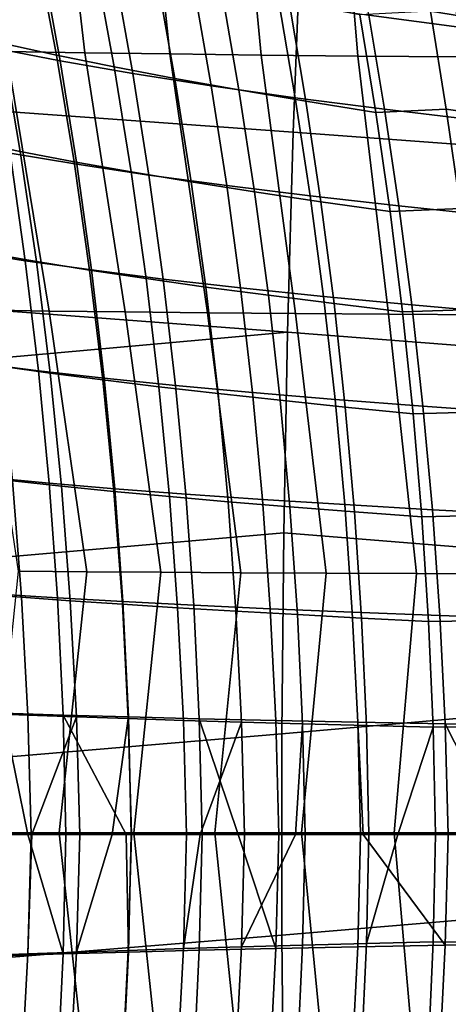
# Model space of a CAD drawing. Header units: metres. Extents: x -25 to 132, y -25 to 25.
# Tile 119 of 256: x 26.63 to 28.96, y -0.92 to 4.43. Entities that reach past the tile are written whole.
import ezdxf

# ---------------------------------------------------------------- set-up
doc = ezdxf.new("R2010")
doc.units = ezdxf.units.M
doc.layers.add('solid_12_061_071_XXX', color=7, linetype='CONTINUOUS')

msp = doc.modelspace()

# ---------------------------------------------------------------- linework, layer by layer
at = {"layer": 'solid_12_061_071_XXX'}
for points in [[(26.821373, 5.65408, 131.485321), (26.983536, 4.254682, 131.354538), (26.556189, 4.261941, 130.804489), (26.378122, 5.662289, 130.929245)], [(27.299736, 5.646791, 132.009583), (27.446295, 4.248097, 131.874084), (26.983536, 4.254682, 131.354538), (26.821373, 5.65408, 131.485321)], [(27.810793, 5.640391, 132.500076), (27.942209, 4.242193, 132.361008), (27.446295, 4.248097, 131.874084), (27.299736, 5.646791, 132.009583)], [(28.352057, 5.634847, 132.955048), (28.468922, 4.236978, 132.813339), (27.942209, 4.242193, 132.361008), (27.810793, 5.640391, 132.500076)], [(28.920984, 5.630127, 133.372955), (29.023981, 4.232456, 133.229309), (28.468922, 4.236978, 132.813339), (28.352057, 5.634847, 132.955048)], [(29.514999, 5.626201, 133.752441), (29.604858, 4.228635, 133.60733), (29.023981, 4.232456, 133.229309), (28.920984, 5.630127, 133.372955)], [(21.688604, 5.348324, 139.421967), (21.64319, 4.28839, 139.603928), (28.117126, 3.822129, 141.296967), (28.158302, 4.904212, 141.131775)], [(28.769339, 5.006976, 83.57003), (28.864126, 4.481539, 83.660126), (29.279154, 4.41329, 83.332764), (29.189009, 4.931323, 83.245377)], [(28.435524, 4.960676, 31.59959), (28.958826, 4.882711, 32.838448), (29.047148, 4.390293, 32.750458), (28.52771, 4.460192, 31.508801)], [(26.42095, 4.887806, 86.364517), (26.532185, 4.307064, 86.456795), (26.828114, 4.242309, 86.034103), (26.720774, 4.81438, 85.944511)], [(28.158302, 4.904212, 141.131775), (28.117126, 3.822129, 141.296967), (34.592991, 3.343183, 142.982071), (34.62986, 4.449596, 142.834)], [(28.958826, 4.882711, 32.838448), (29.511414, 4.806915, 34.066921), (29.595936, 4.32226, 33.981541), (29.047148, 4.390293, 32.750458)], [(26.37837, 4.840051, 25.171053), (26.748177, 4.759592, 26.453053), (26.848213, 4.21039, 26.364155), (26.482204, 4.28097, 25.07868)], [(26.720774, 4.81438, 85.944511), (26.828114, 4.242309, 86.034103), (27.142086, 4.178127, 85.62188), (27.038706, 4.741669, 85.534813)], [(26.748177, 4.759592, 26.453053), (27.148043, 4.681558, 27.72868), (27.244387, 4.14187, 27.642994), (26.848213, 4.21039, 26.364155)], [(27.038706, 4.741669, 85.534813), (27.142086, 4.178127, 85.62188), (27.473412, 4.115218, 85.220978), (27.374022, 4.670461, 85.136261)], [(27.148043, 4.681558, 27.72868), (27.57798, 4.605623, 28.997055), (27.670713, 4.075123, 28.914343), (27.244387, 4.14187, 27.642994)], [(27.374022, 4.670461, 85.136261), (27.473412, 4.115218, 85.220978), (27.821541, 4.053495, 84.832336), (27.726173, 4.600655, 84.74984)], [(27.57798, 4.605623, 28.997055), (28.037909, 4.531905, 30.257381), (28.1271, 4.010254, 30.177404), (27.670713, 4.075123, 28.914343)], [(27.726173, 4.600655, 84.74984), (27.821541, 4.053495, 84.832336), (28.186167, 3.991334, 84.457138), (28.094923, 4.530422, 84.376823)], [(28.037909, 4.531905, 30.257381), (28.52771, 4.460192, 31.508801), (28.613413, 3.947079, 31.431339), (28.1271, 4.010254, 30.177404)], [(28.094923, 4.530422, 84.376823), (28.186167, 3.991334, 84.457138), (28.566504, 3.930043, 84.096138), (28.479425, 4.461229, 84.017921)], [(28.566504, 3.930043, 84.096138), (28.95018, 3.948166, 83.739571), (28.864126, 4.481539, 83.660126), (28.479425, 4.461229, 84.017921)], [(28.52771, 4.460192, 31.508801), (29.047148, 4.390293, 32.750458), (29.1294, 3.885428, 32.675312), (28.613413, 3.947079, 31.431339)], [(28.864126, 4.481539, 83.660126), (28.95018, 3.948166, 83.739571), (29.360836, 3.887587, 83.410042), (29.279154, 4.41329, 83.332764)], [(26.254988, 4.371786, 86.889107), (26.358013, 3.773172, 86.969353), (26.631886, 3.717352, 86.534775), (26.532185, 4.307064, 86.456795)], [(21.64319, 4.28839, 139.603928), (21.607763, 3.221987, 139.74588), (28.086149, 2.734259, 141.42128), (28.117126, 3.822129, 141.296967)], [(26.532185, 4.307064, 86.456795), (26.631886, 3.717352, 86.534775), (26.924366, 3.661446, 86.109985), (26.828114, 4.242309, 86.034103)], [(26.166378, 4.269868, 130.226227), (26.556189, 4.261941, 130.804489), (26.789076, 2.849167, 130.860474), (26.410431, 2.854721, 130.309555)], [(26.482204, 4.28097, 25.07868), (26.848213, 4.21039, 26.364155), (26.938906, 3.647987, 26.290529), (26.57612, 3.708586, 25.002039)], [(26.556189, 4.261941, 130.804489), (26.983536, 4.254682, 131.354538), (27.202915, 2.844014, 131.385025), (26.789076, 2.849167, 130.860474)], [(26.828114, 4.242309, 86.034103), (26.924366, 3.661446, 86.109985), (27.234802, 3.60598, 85.695824), (27.142086, 4.178127, 85.62188)], [(26.983536, 4.254682, 131.354538), (27.446295, 4.248097, 131.874084), (27.650078, 2.839283, 131.881027), (27.202915, 2.844014, 131.385025)], [(27.446295, 4.248097, 131.874084), (27.942209, 4.242193, 132.361008), (28.128571, 2.834991, 132.34642), (27.650078, 2.839283, 131.881027)], [(27.942209, 4.242193, 132.361008), (28.468922, 4.236978, 132.813339), (28.636274, 2.831158, 132.779312), (28.128571, 2.834991, 132.34642)], [(28.468922, 4.236978, 132.813339), (29.023981, 4.232456, 133.229309), (29.170971, 2.827803, 133.177933), (28.636274, 2.831158, 132.779312)], [(26.848213, 4.21039, 26.364155), (27.244387, 4.14187, 27.642994), (27.331934, 3.589097, 27.572117), (26.938906, 3.647987, 26.290529)], [(27.142086, 4.178127, 85.62188), (27.234802, 3.60598, 85.695824), (27.562532, 3.551567, 85.293144), (27.473412, 4.115218, 85.220978)], [(27.244387, 4.14187, 27.642994), (27.670713, 4.075123, 28.914343), (27.755165, 3.531665, 28.84597), (27.331934, 3.589097, 27.572117)], [(27.473412, 4.115218, 85.220978), (27.562532, 3.551567, 85.293144), (27.907007, 3.498133, 84.902863), (27.821541, 4.053495, 84.832336)], [(27.670713, 4.075123, 28.914343), (28.1271, 4.010254, 30.177404), (28.2085, 3.475787, 30.111294), (27.755165, 3.531665, 28.84597)], [(27.821541, 4.053495, 84.832336), (27.907007, 3.498133, 84.902863), (28.26786, 3.444267, 84.526054), (28.186167, 3.991334, 84.457138)], [(28.1271, 4.010254, 30.177404), (28.613413, 3.947079, 31.431339), (28.69178, 3.421305, 31.367268), (28.2085, 3.475787, 30.111294)], [(28.186167, 3.991334, 84.457138), (28.26786, 3.444267, 84.526054), (28.644358, 3.391108, 84.16349), (28.566504, 3.930043, 84.096138)], [(28.644358, 3.391108, 84.16349), (29.026997, 3.406949, 83.808258), (28.95018, 3.948166, 83.739571), (28.566504, 3.930043, 84.096138)], [(28.613413, 3.947079, 31.431339), (29.1294, 3.885428, 32.675312), (29.204752, 3.368071, 32.613083), (28.69178, 3.421305, 31.367268)], [(28.95018, 3.948166, 83.739571), (29.026997, 3.406949, 83.808258), (29.433571, 3.354299, 83.477081), (29.360836, 3.887587, 83.410042)], [(28.117126, 3.822129, 141.296967), (28.086149, 2.734259, 141.42128), (34.566586, 2.231676, 143.088196), (34.592991, 3.343183, 142.982071)], [(26.243656, 3.770929, 23.707453), (26.57612, 3.708586, 25.002039), (26.659199, 3.122989, 24.941181), (26.329443, 3.17493, 23.643745)], [(26.358013, 3.773172, 86.969353), (26.448439, 3.165612, 87.034637), (26.719471, 3.118838, 86.598366), (26.631886, 3.717352, 86.534775)], [(26.57612, 3.708586, 25.002039), (26.938906, 3.647987, 26.290529), (27.019342, 3.072448, 26.232235), (26.659199, 3.122989, 24.941181)], [(26.631886, 3.717352, 86.534775), (26.719471, 3.118838, 86.598366), (27.008968, 3.07194, 86.17205), (26.924366, 3.661446, 86.109985)], [(26.924366, 3.661446, 86.109985), (27.008968, 3.07194, 86.17205), (27.316303, 3.025365, 85.756538), (27.234802, 3.60598, 85.695824)], [(26.938906, 3.647987, 26.290529), (27.331934, 3.589097, 27.572117), (27.409781, 3.023279, 27.516111), (27.019342, 3.072448, 26.232235)], [(27.234802, 3.60598, 85.695824), (27.316303, 3.025365, 85.756538), (27.64085, 2.979632, 85.352661), (27.562532, 3.551567, 85.293144)], [(27.331934, 3.589097, 27.572117), (27.755165, 3.531665, 28.84597), (27.830446, 2.97527, 28.792), (27.409781, 3.023279, 27.516111)], [(27.562532, 3.551567, 85.293144), (27.64085, 2.979632, 85.352661), (27.982052, 2.934681, 84.961296), (27.907007, 3.498133, 84.902863)], [(27.755165, 3.531665, 28.84597), (28.2085, 3.475787, 30.111294), (28.281225, 2.928508, 30.059114), (27.830446, 2.97527, 28.792)], [(27.907007, 3.498133, 84.902863), (27.982052, 2.934681, 84.961296), (28.339497, 2.889322, 84.583443), (28.26786, 3.444267, 84.526054)], [(28.2085, 3.475787, 30.111294), (28.69178, 3.421305, 31.367268), (28.76195, 2.882856, 31.316652), (28.281225, 2.928508, 30.059114)], [(28.26786, 3.444267, 84.526054), (28.339497, 2.889322, 84.583443), (28.712498, 2.844518, 84.219872), (28.644358, 3.391108, 84.16349)], [(28.712498, 2.844518, 84.219872), (29.09408, 2.857976, 83.866066), (29.026997, 3.406949, 83.808258), (28.644358, 3.391108, 84.16349)], [(28.69178, 3.421305, 31.367268), (29.204752, 3.368071, 32.613083), (29.27235, 2.838194, 32.563828), (28.76195, 2.882856, 31.316652)], [(21.607763, 3.221987, 139.74588), (21.582396, 2.150692, 139.847549), (28.086149, 2.734259, 141.42128)], [(26.329443, 3.17493, 23.643745), (26.659199, 3.122989, 24.941181), (26.730518, 2.524271, 24.896162), (26.402853, 2.565778, 23.596319)], [(26.448439, 3.165612, 87.034637), (26.525673, 2.549288, 87.084862), (26.794363, 2.511686, 86.647469), (26.719471, 3.118838, 86.598366)], [(26.659199, 3.122989, 24.941181), (27.019342, 3.072448, 26.232235), (27.088612, 2.483838, 26.189327), (26.730518, 2.524271, 24.896162)], [(26.719471, 3.118838, 86.598366), (26.794363, 2.511686, 86.647469), (27.081352, 2.47394, 86.220215), (27.008968, 3.07194, 86.17205)], [(27.008968, 3.07194, 86.17205), (27.081352, 2.47394, 86.220215), (27.38604, 2.436416, 85.803932), (27.316303, 3.025365, 85.756538)], [(27.019342, 3.072448, 26.232235), (27.409781, 3.023279, 27.516111), (27.477024, 2.444458, 27.475037), (27.088612, 2.483838, 26.189327)], [(27.316303, 3.025365, 85.756538), (27.38604, 2.436416, 85.803932), (27.707825, 2.399536, 85.399429), (27.64085, 2.979632, 85.352661)], [(27.409781, 3.023279, 27.516111), (27.830446, 2.97527, 28.792), (27.89566, 2.405961, 28.752495), (27.477024, 2.444458, 27.475037)], [(27.64085, 2.979632, 85.352661), (27.707825, 2.399536, 85.399429), (28.046154, 2.363252, 85.007545), (27.982052, 2.934681, 84.961296)], [(27.830446, 2.97527, 28.792), (28.281225, 2.928508, 30.059114), (28.344398, 2.368417, 30.020927), (27.89566, 2.405961, 28.752495)], [(27.982052, 2.934681, 84.961296), (28.046154, 2.363252, 85.007545), (28.40057, 2.326601, 84.629196), (28.339497, 2.889322, 84.583443)], [(28.281225, 2.928508, 30.059114), (28.76195, 2.882856, 31.316652), (28.823048, 2.331719, 31.279556), (28.344398, 2.368417, 30.020927)], [(26.410431, 2.854721, 130.309555), (26.789076, 2.849167, 130.860474), (26.993166, 1.429871, 130.979263), (26.621538, 1.432658, 130.457474)], [(26.789076, 2.849167, 130.860474), (27.202915, 2.844014, 131.385025), (27.397259, 1.427269, 131.476242), (26.993166, 1.429871, 130.979263)], [(27.202915, 2.844014, 131.385025), (27.650078, 2.839283, 131.881027), (27.832153, 1.424867, 131.946396), (27.397259, 1.427269, 131.476242)], [(28.339497, 2.889322, 84.583443), (28.40057, 2.326601, 84.629196), (28.770435, 2.290366, 84.265167), (28.712498, 2.844518, 84.219872)], [(28.770435, 2.290366, 84.265167), (29.150925, 2.301342, 83.91288), (29.09408, 2.857976, 83.866066), (28.712498, 2.844518, 84.219872)], [(28.76195, 2.882856, 31.316652), (29.27235, 2.838194, 32.563828), (29.331339, 2.295768, 32.527611), (28.823048, 2.331719, 31.279556)], [(27.650078, 2.839283, 131.881027), (28.128571, 2.834991, 132.34642), (28.296068, 1.422676, 132.387817), (27.832153, 1.424867, 131.946396)], [(28.128571, 2.834991, 132.34642), (28.636274, 2.831158, 132.779312), (28.787104, 1.42071, 132.798767), (28.296068, 1.422676, 132.387817)], [(28.636274, 2.831158, 132.779312), (29.170971, 2.827803, 133.177933), (29.303259, 1.418983, 133.177567), (28.787104, 1.42071, 132.798767)], [(21.567163, 1.076086, 139.908661), (28.065462, 1.642213, 141.504379), (28.086149, 2.734259, 141.42128), (21.582396, 2.150692, 139.847549)], [(28.086149, 2.734259, 141.42128), (28.065462, 1.642213, 141.504379), (34.550743, 1.116727, 143.152008), (34.566586, 2.231676, 143.088196)], [(26.402853, 2.565778, 23.596319), (26.730518, 2.524271, 24.896162), (26.789156, 1.912521, 24.867037), (26.462957, 1.943589, 23.565228)], [(26.525673, 2.549288, 87.084862), (26.589128, 1.924382, 87.119942), (26.855986, 1.896061, 86.681992), (26.794363, 2.511686, 86.647469)], [(26.730518, 2.524271, 24.896162), (27.088612, 2.483838, 26.189327), (27.1458, 1.882223, 26.161867), (26.789156, 1.912521, 24.867037)], [(26.794363, 2.511686, 86.647469), (26.855986, 1.896061, 86.681992), (27.140953, 1.867597, 86.254379), (27.081352, 2.47394, 86.220215)], [(27.081352, 2.47394, 86.220215), (27.140953, 1.867597, 86.254379), (27.443459, 1.83927, 85.837898), (27.38604, 2.436416, 85.803932)], [(27.088612, 2.483838, 26.189327), (27.477024, 2.444458, 27.475037), (27.532761, 1.852678, 27.44895), (27.1458, 1.882223, 26.161867)], [(27.38604, 2.436416, 85.803932), (27.443459, 1.83927, 85.837898), (27.76292, 1.811402, 85.433334), (27.707825, 2.399536, 85.399429)], [(27.477024, 2.444458, 27.475037), (27.89566, 2.405961, 28.752495), (27.949917, 1.823758, 28.727516), (27.532761, 1.852678, 27.44895)], [(27.707825, 2.399536, 85.399429), (27.76292, 1.811402, 85.433334), (28.098791, 1.783958, 85.041496), (28.046154, 2.363252, 85.007545)], [(27.89566, 2.405961, 28.752495), (28.344398, 2.368417, 30.020927), (28.397135, 1.795519, 29.996799), (27.949917, 1.823758, 28.727516)], [(28.046154, 2.363252, 85.007545), (28.098791, 1.783958, 85.041496), (28.450579, 1.756206, 84.663216), (28.40057, 2.326601, 84.629196)], [(28.344398, 2.368417, 30.020927), (28.823048, 2.331719, 31.279556), (28.874212, 1.767879, 31.256044), (28.397135, 1.795519, 29.996799)], [(28.40057, 2.326601, 84.629196), (28.450579, 1.756206, 84.663216), (28.817682, 1.728744, 84.299263), (28.770435, 2.290366, 84.265167)], [(28.823048, 2.331719, 31.279556), (29.331339, 2.295768, 32.527611), (29.380865, 1.740765, 32.504505), (28.874212, 1.767879, 31.256044)], [(28.817682, 1.728744, 84.299263), (29.197031, 1.737136, 83.948578), (29.150925, 2.301342, 83.91288), (28.770435, 2.290366, 84.265167)], [(26.340878, 1.953244, 87.567406), (26.391098, 1.310369, 87.587502), (26.638216, 1.291077, 87.139778), (26.589128, 1.924382, 87.119942)], [(26.462957, 1.943589, 23.565228), (26.789156, 1.912521, 24.867037), (26.834194, 1.287833, 24.853863), (26.508829, 1.308484, 23.550524)], [(26.589128, 1.924382, 87.119942), (26.638216, 1.291077, 87.139778), (26.903757, 1.272128, 86.701836), (26.855986, 1.896061, 86.681992)], [(26.789156, 1.912521, 24.867037), (27.1458, 1.882223, 26.161867), (27.189995, 1.267668, 26.14991), (26.834194, 1.287833, 24.853863)], [(26.855986, 1.896061, 86.681992), (26.903757, 1.272128, 86.701836), (27.187206, 1.25306, 86.274429), (27.140953, 1.867597, 86.254379)], [(27.1458, 1.882223, 26.161867), (27.532761, 1.852678, 27.44895), (27.576086, 1.24798, 27.437912), (27.189995, 1.267668, 26.14991)], [(27.140953, 1.867597, 86.254379), (27.187206, 1.25306, 86.274429), (27.488008, 1.234061, 85.85833), (27.443459, 1.83927, 85.837898)], [(27.443459, 1.83927, 85.837898), (27.488008, 1.234061, 85.85833), (27.805601, 1.215352, 85.454285), (27.76292, 1.811402, 85.433334)], [(27.532761, 1.852678, 27.44895), (27.949917, 1.823758, 28.727516), (27.992323, 1.228683, 28.717123), (27.576086, 1.24798, 27.437912)], [(27.949917, 1.823758, 28.727516), (28.397135, 1.795519, 29.996799), (28.438559, 1.209815, 29.98679), (27.992323, 1.228683, 28.717123)], [(27.76292, 1.811402, 85.433334), (27.805601, 1.215352, 85.454285), (28.139442, 1.19691, 85.063049), (28.098791, 1.783958, 85.041496)], [(28.098791, 1.783958, 85.041496), (28.139442, 1.19691, 85.063049), (28.489016, 1.17824, 84.685387), (28.450579, 1.756206, 84.663216)], [(28.397135, 1.795519, 29.996799), (28.874212, 1.767879, 31.256044), (28.914572, 1.191322, 31.246178), (28.438559, 1.209815, 29.98679)], [(28.450579, 1.756206, 84.663216), (28.489016, 1.17824, 84.685387), (28.85375, 1.159747, 84.32206), (28.817682, 1.728744, 84.299263)], [(28.85375, 1.159747, 84.32206), (29.231899, 1.165449, 83.973038), (29.197031, 1.737136, 83.948578), (28.817682, 1.728744, 84.299263)], [(28.874212, 1.767879, 31.256044), (29.380865, 1.740765, 32.504505), (29.420076, 1.173155, 32.494568), (28.914572, 1.191322, 31.246178)], [(21.562113, -0.000203, 139.929031), (28.055143, 0.547611, 141.545975), (28.065462, 1.642213, 141.504379), (21.567163, 1.076086, 139.908661)], [(28.065462, 1.642213, 141.504379), (28.055143, 0.547611, 141.545975), (34.550743, 1.116727, 143.152008)], [(26.993166, 1.429871, 130.979263), (26.844179, 0.008531, 130.724838), (26.474747, 0.008549, 130.168442), (26.621538, 1.432658, 130.457474)], [(27.397259, 1.427269, 131.476242), (27.249928, 0.008514, 131.25531), (26.844179, 0.008531, 130.724838), (26.993166, 1.429871, 130.979263)], [(27.832153, 1.424867, 131.946396), (27.690178, 0.008498, 131.757538), (27.249928, 0.008514, 131.25531), (27.397259, 1.427269, 131.476242)], [(28.296068, 1.422676, 132.387817), (28.16297, 0.008483, 132.229248), (27.690178, 0.008498, 131.757538), (27.832153, 1.424867, 131.946396)], [(28.787104, 1.42071, 132.798767), (28.666191, 0.00847, 132.66835), (28.16297, 0.008483, 132.229248), (28.296068, 1.422676, 132.387817)], [(29.303259, 1.418983, 133.177567), (29.197601, 0.008459, 133.072876), (28.666191, 0.00847, 132.66835), (28.787104, 1.42071, 132.798767)], [(26.391098, 1.310369, 87.587502), (26.425798, 0.659219, 87.591721), (26.67234, 0.649554, 87.144287), (26.638216, 1.291077, 87.139778)], [(26.508829, 1.308484, 23.550524), (26.834194, 1.287833, 24.853863), (26.86471, 0.650295, 24.856693), (26.539539, 0.660581, 23.552259)], [(26.638216, 1.291077, 87.139778), (26.67234, 0.649554, 87.144287), (26.937099, 0.640052, 86.706909), (26.903757, 1.272128, 86.701836)], [(26.834194, 1.287833, 24.853863), (27.189995, 1.267668, 26.14991), (27.220284, 0.640238, 26.153513), (26.86471, 0.650295, 24.856693)], [(26.903757, 1.272128, 86.701836), (26.937099, 0.640052, 86.706909), (27.219545, 0.630478, 86.280289), (27.187206, 1.25306, 86.274429)], [(27.187206, 1.25306, 86.274429), (27.219545, 0.630478, 86.280289), (27.519136, 0.620926, 85.865135), (27.488008, 1.234061, 85.85833)], [(27.189995, 1.267668, 26.14991), (27.576086, 1.24798, 27.437912), (27.606096, 0.630407, 27.441984), (27.220284, 0.640238, 26.153513)], [(27.488008, 1.234061, 85.85833), (27.519136, 0.620926, 85.865135), (27.835329, 0.611511, 85.462158), (27.805601, 1.215352, 85.454285)], [(27.576086, 1.24798, 27.437912), (27.992323, 1.228683, 28.717123), (28.021986, 0.620756, 28.721378), (27.606096, 0.630407, 27.441984)], [(27.805601, 1.215352, 85.454285), (27.835329, 0.611511, 85.462158), (28.167585, 0.60222, 85.072083), (28.139442, 1.19691, 85.063049)], [(27.992323, 1.228683, 28.717123), (28.438559, 1.209815, 29.98679), (28.467783, 0.611308, 29.990963), (28.021986, 0.620756, 28.721378)], [(28.139442, 1.19691, 85.063049), (28.167585, 0.60222, 85.072083), (28.515375, 0.592804, 84.695602), (28.489016, 1.17824, 84.685387)], [(28.438559, 1.209815, 29.98679), (28.914572, 1.191322, 31.246178), (28.94326, 0.602033, 31.250025), (28.467783, 0.611308, 29.990963)], [(28.914572, 1.191322, 31.246178), (29.420076, 1.173155, 32.494568), (29.448118, 0.592909, 32.497864), (28.94326, 0.602033, 31.250025)], [(28.489016, 1.17824, 84.685387), (28.515375, 0.592804, 84.695602), (28.878153, 0.583468, 84.333443), (28.85375, 1.159747, 84.32206)], [(28.878153, 0.583468, 84.333443), (29.255026, 0.586374, 83.986145), (29.231899, 1.165449, 83.973038), (28.85375, 1.159747, 84.32206)], [(28.055218, -0.547852, 141.54599), (34.545525, 0.000026, 143.173294), (34.550743, 1.116727, 143.152008), (28.055143, 0.547611, 141.545975)], [(26.425798, 0.659219, 87.591721), (26.444429, -0.000005, 87.579857), (26.690918, -0.000005, 87.133369), (26.67234, 0.649554, 87.144287)], [(26.672045, 0, 24.058121), (26.539539, 0.660581, 23.552259), (26.86471, 0.650295, 24.856693), (26.879749, 0, 24.875463)], [(26.672045, 0, 24.058121), (26.554138, 0, 23.570381), (26.539539, 0.660581, 23.552259)], [(26.67234, 0.649554, 87.144287), (26.690918, -0.000005, 87.133369), (26.694912, -0.000005, 87.12648), (26.937099, 0.640052, 86.706909)], [(27.207823, 0, 26.075096), (26.86471, 0.650295, 24.856693), (27.220284, 0.640238, 26.153513), (27.235748, 0, 26.172714)], [(27.207823, 0, 26.075096), (26.879749, 0, 24.875463), (26.86471, 0.650295, 24.856693)], [(26.694912, -0.000005, 87.12648), (26.955523, -0.000003, 86.696976), (26.937099, 0.640052, 86.706909)], [(26.937099, 0.640052, 86.706909), (26.955523, -0.000003, 86.696976), (27.132198, 0, 86.426193), (27.219545, 0.630478, 86.280289)], [(27.132198, 0, 86.426193), (27.237501, 0, 86.271698), (27.219545, 0.630478, 86.280289)], [(27.219545, 0.630478, 86.280289), (27.237501, 0, 86.271698), (27.536367, 0, 85.858101), (27.519136, 0.620926, 85.865135)], [(27.235748, 0, 26.172714), (27.220284, 0.640238, 26.153513), (27.606096, 0.630407, 27.441984), (27.621868, 0, 27.461149)], [(27.519136, 0.620926, 85.865135), (27.536367, 0, 85.858101), (27.610298, 0, 85.760971), (27.835329, 0.611511, 85.462158)], [(27.816538, 0, 28.072222), (27.606096, 0.630407, 27.441984), (28.021986, 0.620756, 28.721378), (28.037992, 0, 28.74028)], [(27.816538, 0, 28.072222), (27.621868, 0, 27.461149), (27.606096, 0.630407, 27.441984)], [(27.610298, 0, 85.760971), (27.851683, 0, 85.456726), (27.835329, 0.611511, 85.462158)], [(27.835329, 0.611511, 85.462158), (27.851683, 0, 85.456726), (28.12912, 0, 85.129234), (28.167585, 0.60222, 85.072083)], [(28.037992, 0, 28.74028), (28.021986, 0.620756, 28.721378), (28.467783, 0.611308, 29.990963), (28.483932, 0, 30.009378)], [(28.12912, 0, 85.129234), (28.182728, 0, 85.068466), (28.167585, 0.60222, 85.072083)], [(28.167585, 0.60222, 85.072083), (28.182728, 0, 85.068466), (28.529222, 0, 84.693687), (28.515375, 0.592804, 84.695602)], [(28.497515, 0, 30.046593), (28.467783, 0.611308, 29.990963), (28.94326, 0.602033, 31.250025), (28.959394, 0, 31.267612)], [(28.497515, 0, 30.046593), (28.483932, 0, 30.009378), (28.467783, 0.611308, 29.990963)], [(28.515375, 0.592804, 84.695602), (28.529222, 0, 84.693687), (28.6866, 0, 84.533066), (28.878153, 0.583468, 84.333443)], [(29.249884, 0, 31.995375), (28.94326, 0.602033, 31.250025), (29.448118, 0.592909, 32.497864), (29.464132, 0, 32.51445)], [(29.249884, 0, 31.995375), (28.959394, 0, 31.267612), (28.94326, 0.602033, 31.250025)], [(21.567244, -1.076492, 139.908661), (28.055218, -0.547852, 141.54599), (28.055143, 0.547611, 141.545975), (21.562113, -0.000203, 139.929031)], [(28.6866, 0, 84.533066), (28.890444, 0, 84.33326), (28.878153, 0.583468, 84.333443)], [(28.878153, 0.583468, 84.333443), (28.890444, 0, 84.33326), (29.265915, 0, 83.987785), (29.255026, 0.586374, 83.986145)], [(26.474747, 0.008549, 130.168442), (26.844179, 0.008531, 130.724838), (26.996866, -1.412826, 130.982925), (26.625309, -1.415578, 130.461777)], [(26.539539, -0.660582, 23.552259), (26.554138, 0, 23.570381), (26.672045, 0, 24.058121), (26.86471, -0.650295, 24.856693)], [(26.86471, -0.650295, 24.856693), (26.672045, 0, 24.058121), (26.879749, 0, 24.875463)], [(26.844179, 0.008531, 130.724838), (27.249928, 0.008514, 131.25531), (27.400824, -1.410257, 131.479279), (26.996866, -1.412826, 130.982925)], [(26.86471, -0.650295, 24.856693), (26.879749, 0, 24.875463), (27.207823, 0, 26.075096), (27.220284, -0.640239, 26.153513)], [(27.219545, -0.630466, 86.280289), (27.237501, 0, 86.271698), (27.132198, 0, 86.426193), (26.937099, -0.640055, 86.706909)], [(26.937099, -0.640055, 86.706909), (27.132198, 0, 86.426193), (26.955523, -0.000003, 86.696976)], [(27.220284, -0.640239, 26.153513), (27.207823, 0, 26.075096), (27.235748, 0, 26.172714)], [(27.519136, -0.620916, 85.865135), (27.536367, 0, 85.858101), (27.237501, 0, 86.271698), (27.219545, -0.630466, 86.280289)], [(27.220284, -0.640239, 26.153513), (27.235748, 0, 26.172714), (27.621868, 0, 27.461149), (27.606096, -0.630407, 27.441984)], [(27.249928, 0.008514, 131.25531), (27.690178, 0.008498, 131.757538), (27.835524, -1.407885, 131.948853), (27.400824, -1.410257, 131.479279)], [(27.835329, -0.611502, 85.462158), (27.851683, 0, 85.456726), (27.610298, 0, 85.760971), (27.519136, -0.620916, 85.865135)], [(27.519136, -0.620916, 85.865135), (27.610298, 0, 85.760971), (27.536367, 0, 85.858101)], [(27.606096, -0.630407, 27.441984), (27.621868, 0, 27.461149), (27.816538, 0, 28.072222), (28.021986, -0.620756, 28.721378)], [(27.690178, 0.008498, 131.757538), (28.16297, 0.008483, 132.229248), (28.299187, -1.405723, 132.38974), (27.835524, -1.407885, 131.948853)], [(28.021986, -0.620756, 28.721378), (27.816538, 0, 28.072222), (28.037992, 0, 28.74028)], [(28.167585, -0.602212, 85.072083), (28.182728, 0, 85.068466), (28.12912, 0, 85.129234), (27.835329, -0.611502, 85.462158)], [(27.835329, -0.611502, 85.462158), (28.12912, 0, 85.129234), (27.851683, 0, 85.456726)], [(28.021986, -0.620756, 28.721378), (28.037992, 0, 28.74028), (28.483932, 0, 30.009378), (28.467783, -0.611307, 29.990963)], [(28.065681, -1.642454, 141.50441), (34.550938, -1.116674, 143.152054), (34.545525, 0.000026, 143.173294), (28.055218, -0.547852, 141.54599)], [(28.16297, 0.008483, 132.229248), (28.666191, 0.00847, 132.66835), (28.789919, -1.403782, 132.800186), (28.299187, -1.405723, 132.38974)], [(28.515375, -0.592788, 84.69561), (28.529222, 0, 84.693687), (28.182728, 0, 85.068466), (28.167585, -0.602212, 85.072083)], [(28.467783, -0.611307, 29.990963), (28.483932, 0, 30.009378), (28.497515, 0, 30.046593), (28.94326, -0.602033, 31.250025)], [(28.94326, -0.602033, 31.250025), (28.497515, 0, 30.046593), (28.959394, 0, 31.267612)], [(28.878153, -0.583455, 84.333443), (28.890444, 0, 84.33326), (28.6866, 0, 84.533066), (28.515375, -0.592788, 84.69561)], [(28.515375, -0.592788, 84.69561), (28.6866, 0, 84.533066), (28.529222, 0, 84.693687)], [(28.666191, 0.00847, 132.66835), (29.197601, 0.008459, 133.072876), (29.305721, -1.402076, 133.178543), (28.789919, -1.403782, 132.800186)], [(29.255026, -0.586362, 83.986145), (29.265915, 0, 83.987785), (28.890444, 0, 84.33326), (28.878153, -0.583455, 84.333443)], [(28.94326, -0.602033, 31.250025), (28.959394, 0, 31.267612), (29.249884, 0, 31.995375), (29.448118, -0.592909, 32.497864)], [(26.67234, -0.649562, 87.144287), (26.690918, -0.000005, 87.133369), (26.444429, -0.000005, 87.579857), (26.425798, -0.659226, 87.591721)], [(26.937099, -0.640055, 86.706909), (26.955523, -0.000003, 86.696976), (26.694912, -0.000005, 87.12648), (26.67234, -0.649562, 87.144287)], [(26.67234, -0.649562, 87.144287), (26.694912, -0.000005, 87.12648), (26.690918, -0.000005, 87.133369)], [(21.582554, -2.151096, 139.847565), (28.065681, -1.642454, 141.50441), (28.055218, -0.547852, 141.54599), (21.567244, -1.076492, 139.908661)], [(28.878153, -0.583455, 84.333443), (28.515375, -0.592788, 84.69561), (28.489017, -1.178208, 84.685394), (28.853752, -1.159721, 84.32206)], [(29.231899, -1.165427, 83.973038), (29.255026, -0.586362, 83.986145), (28.878153, -0.583455, 84.333443), (28.853752, -1.159721, 84.32206)], [(26.937099, -0.640055, 86.706909), (26.67234, -0.649562, 87.144287), (26.638214, -1.291084, 87.139778), (26.903757, -1.272131, 86.701836)], [(27.220284, -0.640239, 26.153513), (27.189995, -1.267668, 26.14991), (26.834194, -1.287833, 24.853863), (26.86471, -0.650295, 24.856693)], [(27.219545, -0.630466, 86.280289), (26.937099, -0.640055, 86.706909), (26.903757, -1.272131, 86.701836), (27.187208, -1.253036, 86.274429)], [(27.519136, -0.620916, 85.865135), (27.219545, -0.630466, 86.280289), (27.187208, -1.253036, 86.274429), (27.488008, -1.234041, 85.85833)], [(27.606096, -0.630407, 27.441984), (27.576086, -1.247981, 27.437912), (27.189995, -1.267668, 26.14991), (27.220284, -0.640239, 26.153513)], [(27.835329, -0.611502, 85.462158), (27.519136, -0.620916, 85.865135), (27.488008, -1.234041, 85.85833), (27.805601, -1.215335, 85.454285)], [(28.021986, -0.620756, 28.721378), (27.992323, -1.228683, 28.717123), (27.576086, -1.247981, 27.437912), (27.606096, -0.630407, 27.441984)], [(28.167585, -0.602212, 85.072083), (27.835329, -0.611502, 85.462158), (27.805601, -1.215335, 85.454285), (28.139442, -1.196895, 85.063049)], [(28.467783, -0.611307, 29.990963), (28.438559, -1.209814, 29.98679), (27.992323, -1.228683, 28.717123), (28.021986, -0.620756, 28.721378)], [(28.515375, -0.592788, 84.69561), (28.167585, -0.602212, 85.072083), (28.139442, -1.196895, 85.063049), (28.489017, -1.178208, 84.685394)], [(28.94326, -0.602033, 31.250025), (28.914572, -1.191321, 31.246178), (28.438559, -1.209814, 29.98679), (28.467783, -0.611307, 29.990963)], [(29.448118, -0.592909, 32.497864), (29.420076, -1.173154, 32.494568), (28.914572, -1.191321, 31.246178), (28.94326, -0.602033, 31.250025)], [(26.67234, -0.649562, 87.144287), (26.425798, -0.659226, 87.591721), (26.391098, -1.310374, 87.587502), (26.638214, -1.291084, 87.139778)], [(26.86471, -0.650295, 24.856693), (26.834194, -1.287833, 24.853863), (26.508829, -1.308484, 23.550524), (26.539539, -0.660582, 23.552259)]]:
    msp.add_3dface(points, dxfattribs=at)

doc.saveas('drawing.dxf')
